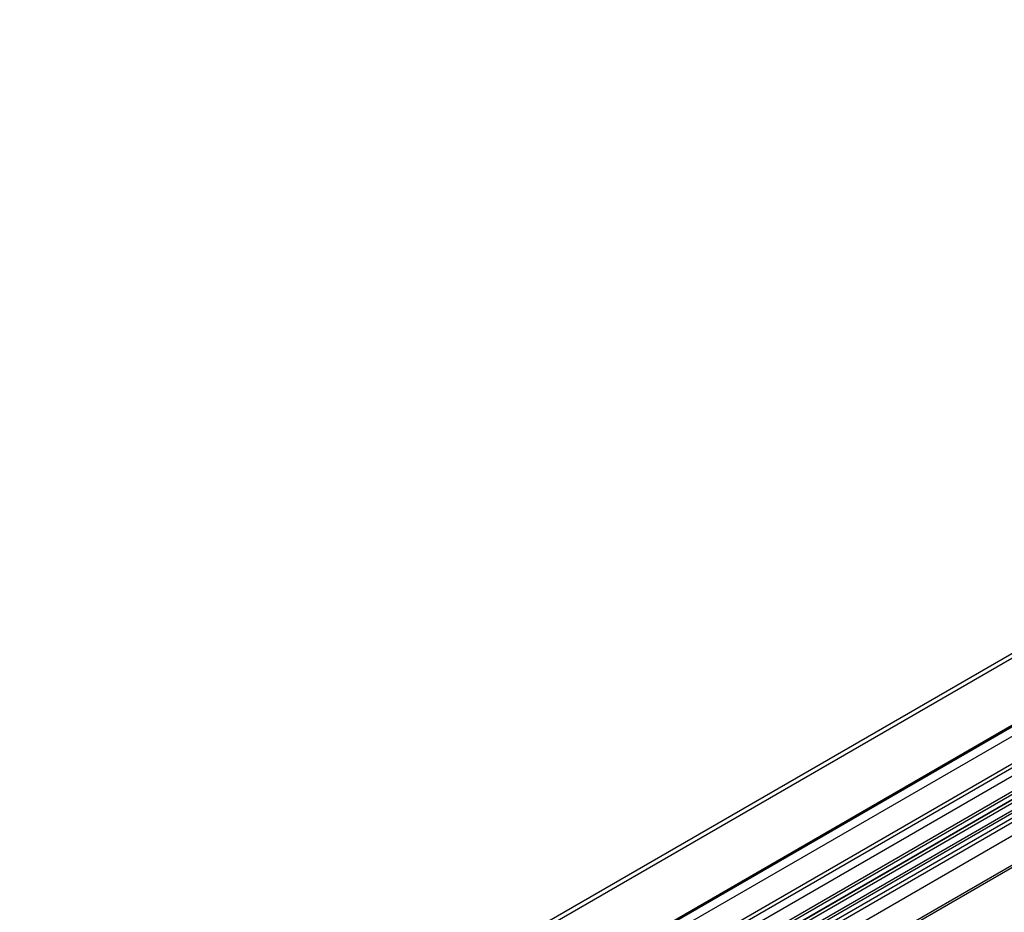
# Model space of a CAD drawing. Header units: millimetres. Extents: x 53 to 409, y 154 to 491.
# Tile 15 of 42: x 67 to 157, y 409 to 490. Entities that reach past the tile are written whole.
import ezdxf

# ---------------------------------------------------------------- set-up
doc = ezdxf.new("R2010")
doc.units = ezdxf.units.MM
doc.header["$LTSCALE"] = 41.89985
doc.layers.get('0').update_dxf_attribs({"linetype": 'CONTINUOUS'})

msp = doc.modelspace()

# ---------------------------------------------------------------- linework, layer by layer
at = {"color": 7, "linetype": 'CONTINUOUS'}
for p, q in [((257.179, 490.439), (66.98, 380.628)), ((257.994, 490.473), (67.769, 380.647)), ((133.541, 404.531), (273.38, 485.266)), ((133.939, 403.91), (273.778, 484.646)), ((168.53, 432.618), (76.151, 379.284)), ((76.234, 379.45), (168.612, 432.785)), ((76.434, 379.43), (168.812, 432.765)), ((98.44, 391.264), (164.555, 429.435)), ((98.491, 388.801), (164.571, 426.952)), ((164.925, 426.748), (98.845, 388.597)), ((180.695, 427.012), (137.566, 402.112)), ((137.762, 402.022), (180.995, 426.982)), ((164.929, 425.988), (98.861, 387.844)), ((94.27, 382.114), (169.633, 425.625)), ((100.668, 386.791), (166.758, 424.947)), ((100.684, 387.536), (166.763, 425.686)), ((167.459, 425.3), (101.356, 387.136)), ((99.568, 386.634), (165.636, 424.778)), ((99.961, 386.396), (166.051, 424.553)), ((100.461, 386.347), (166.551, 424.504)), ((167.47, 423.645), (101.391, 385.494)), ((167.459, 422.034), (101.356, 383.87))]:
    msp.add_line(p, q, dxfattribs=at)

doc.saveas('drawing.dxf')
